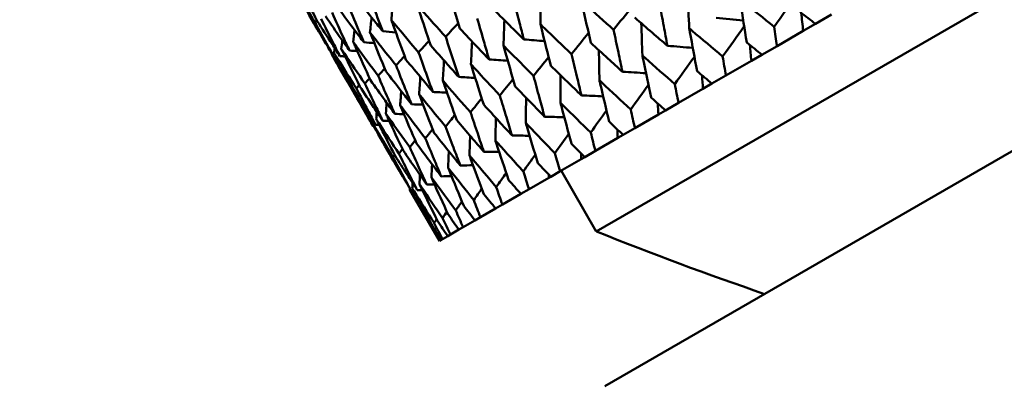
# Model space of a CAD drawing. Header units: millimetres. Extents: x 626 to 2725, y 57 to 2097.
# Tile 43 of 133: x 875.55 to 889.56, y 253.53 to 258.75. Entities that reach past the tile are written whole.
import ezdxf

# ---------------------------------------------------------------- set-up
doc = ezdxf.new("R2010")
doc.units = ezdxf.units.MM
doc.header["$LTSCALE"] = 10
doc.layers.add('Widoczne (ISO)', color=7, linetype='Continuous', lineweight=50)

msp = doc.modelspace()

# ---------------------------------------------------------------- linework, layer by layer
at = {"layer": 'Widoczne (ISO)'}
for p, q in [((914.931, 273.738), (883.754, 255.738)), ((916.781, 272.534), (883.873, 253.535)), ((886.873, 258.693), (887.1, 258.825)), ((886.873, 258.693), (886.697, 258.592)), ((886.697, 258.592), (886.324, 258.377)), ((880.581, 257.235), (879.991, 258.257)), ((886.11, 258.253), (885.959, 258.166)), ((886.11, 258.253), (886.324, 258.377)), ((885.959, 258.166), (885.597, 257.957)), ((885.398, 257.842), (885.271, 257.769)), ((885.398, 257.842), (885.597, 257.957)), ((885.271, 257.769), (884.923, 257.567)), ((884.739, 257.461), (884.923, 257.567)), ((884.637, 257.402), (884.303, 257.21)), ((884.739, 257.461), (884.637, 257.402)), ((884.135, 257.113), (884.303, 257.21)), ((884.058, 257.069), (883.741, 256.885)), ((884.135, 257.113), (884.058, 257.069)), ((883.59, 256.798), (883.741, 256.885)), ((883.539, 256.768), (883.238, 256.595)), ((883.59, 256.798), (883.539, 256.768)), ((883.105, 256.518), (883.238, 256.595)), ((883.754, 255.738), (883.254, 256.604)), ((883.079, 256.503), (882.797, 256.34)), ((883.105, 256.518), (883.079, 256.503)), ((881.522, 255.604), (881.102, 256.332)), ((882.682, 256.274), (882.797, 256.34)), ((882.682, 256.274), (882.419, 256.122)), ((882.322, 256.066), (882.106, 255.941)), ((882.322, 256.066), (882.419, 256.122)), ((882.028, 255.896), (881.859, 255.799)), ((882.028, 255.896), (882.106, 255.941)), ((881.8, 255.765), (881.679, 255.695)), ((881.8, 255.765), (881.859, 255.799)), ((881.522, 255.604), (881.523, 255.605)), ((881.547, 255.619), (881.523, 255.605)), ((881.547, 255.619), (881.567, 255.63)), ((881.64, 255.672), (881.567, 255.63)), ((881.64, 255.672), (881.679, 255.695))]:
    msp.add_line(p, q, dxfattribs=at)
msp.add_circle((880.327, 297.675), 50, dxfattribs=at)
msp.add_arc((902.372, 302.143), 50, 248.1392, 251.0659, dxfattribs=at)
for points, knots in [([(879.444, 259.224), (879.456, 259.201), (879.469, 259.179), (879.565, 259.005), (879.65, 258.855), (879.735, 258.704)], [0.07138254, 0.07138254, 0.07138254, 0.07138254, 0.08018544, 0.08018544, 0.13983561, 0.13983561, 0.13983561, 0.13983561]), ([(879.753, 258.715), (879.663, 258.862), (879.573, 259.01), (879.47, 259.18), (879.457, 259.202), (879.444, 259.224)], [0.02053386, 0.02053386, 0.02053386, 0.02053386, 0.08016461, 0.08016461, 0.08898694, 0.08898694, 0.08898694, 0.08898694]), ([(879.512, 259.263), (879.524, 259.24), (879.535, 259.218), (879.626, 259.041), (879.705, 258.886), (879.785, 258.733)], [0.07138254, 0.07138254, 0.07138254, 0.07138254, 0.08018544, 0.08018544, 0.13983561, 0.13983561, 0.13983561, 0.13983561]), ([(880.717, 258.587), (880.693, 258.651), (880.668, 258.715), (880.597, 258.902), (880.551, 259.025), (880.505, 259.148)], [0.03825175, 0.03825175, 0.03825175, 0.03825175, 0.06160817, 0.06160817, 0.10638617, 0.10638617, 0.10638617, 0.10638617]), ([(881.639, 259.208), (881.647, 259.184), (881.654, 259.159), (881.712, 258.964), (881.763, 258.795), (881.814, 258.626)], [0.07597559, 0.07597559, 0.07597559, 0.07597559, 0.08464777, 0.08464777, 0.14401425, 0.14401425, 0.14401425, 0.14401425]), ([(880.447, 258.431), (880.42, 258.494), (880.393, 258.557), (880.317, 258.74), (880.266, 258.861), (880.216, 258.982)], [0.03825175, 0.03825175, 0.03825175, 0.03825175, 0.06160817, 0.06160817, 0.10638617, 0.10638617, 0.10638617, 0.10638617]), ([(880.342, 259.054), (880.424, 258.952), (880.506, 258.849), (880.631, 258.694), (880.674, 258.64), (880.717, 258.587)], [0.01681985, 0.01681985, 0.01681985, 0.01681985, 0.06159108, 0.06159108, 0.08495433, 0.08495433, 0.08495433, 0.08495433]), ([(881.207, 258.959), (881.215, 258.935), (881.223, 258.91), (881.287, 258.719), (881.342, 258.552), (881.399, 258.386)], [0.07597559, 0.07597559, 0.07597559, 0.07597559, 0.08464777, 0.08464777, 0.14401425, 0.14401425, 0.14401425, 0.14401425]), ([(881.612, 258.509), (881.494, 258.639), (881.376, 258.77), (881.242, 258.921), (881.224, 258.94), (881.207, 258.959)], [0.02530969, 0.02530969, 0.02530969, 0.02530969, 0.08465152, 0.08465152, 0.09334823, 0.09334823, 0.09334823, 0.09334823]), ([(882.723, 258.472), (882.703, 258.551), (882.682, 258.629), (882.631, 258.826), (882.601, 258.944), (882.571, 259.063)], [0.03448054, 0.03448054, 0.03448054, 0.03448054, 0.06157222, 0.06157222, 0.10209717, 0.10209717, 0.10209717, 0.10209717]), ([(883.542, 259.023), (883.547, 258.999), (883.553, 258.974), (883.597, 258.773), (883.636, 258.598), (883.676, 258.423)], [0.0806421, 0.0806421, 0.0806421, 0.0806421, 0.08897282, 0.08897282, 0.14811965, 0.14811965, 0.14811965, 0.14811965]), ([(883.999, 258.609), (883.865, 258.73), (883.731, 258.851), (883.579, 258.989), (883.56, 259.006), (883.542, 259.023)], [0.02983351, 0.02983351, 0.02983351, 0.02983351, 0.0889495, 0.0889495, 0.09731113, 0.09731113, 0.09731113, 0.09731113]), ([(884.766, 258.381), (884.748, 258.473), (884.731, 258.566), (884.693, 258.768), (884.673, 258.877), (884.653, 258.987)], [0.03078053, 0.03078053, 0.03078053, 0.03078053, 0.06149921, 0.06149921, 0.09773041, 0.09773041, 0.09773041, 0.09773041]), ([(886.284, 258.653), (886.134, 258.771), (885.986, 258.89), (885.824, 259.02), (885.81, 259.031), (885.796, 259.042)], [0.0297954, 0.0297954, 0.0297954, 0.0297954, 0.09092493, 0.09092493, 0.09655955, 0.09655955, 0.09655955, 0.09655955]), ([(885.796, 259.042), (885.799, 259.025), (885.802, 259.008), (885.834, 258.803), (885.864, 258.615), (885.894, 258.428)], [0.0853813, 0.0853813, 0.0853813, 0.0853813, 0.09097809, 0.09097809, 0.15214536, 0.15214536, 0.15214536, 0.15214536]), ([(880.243, 258.313), (880.214, 258.375), (880.185, 258.436), (880.103, 258.616), (880.048, 258.735), (879.995, 258.854)], [0.03825175, 0.03825175, 0.03825175, 0.03825175, 0.06160817, 0.06160817, 0.10638617, 0.10638617, 0.10638617, 0.10638617]), ([(880.089, 258.908), (880.167, 258.803), (880.245, 258.699), (880.364, 258.54), (880.405, 258.485), (880.447, 258.431)], [0.01681985, 0.01681985, 0.01681985, 0.01681985, 0.06159108, 0.06159108, 0.08495433, 0.08495433, 0.08495433, 0.08495433]), ([(882.292, 258.901), (882.378, 258.815), (882.464, 258.729), (882.607, 258.586), (882.665, 258.529), (882.723, 258.472)], [0.02104899, 0.02104899, 0.02104899, 0.02104899, 0.0615671, 0.0615671, 0.08866561, 0.08866561, 0.08866561, 0.08866561]), ([(886.65, 258.864), (886.651, 258.864), (886.651, 258.864), (886.725, 258.807), (886.799, 258.75), (886.873, 258.693)], [0.02951568, 0.02951568, 0.02951568, 0.02951568, 0.02969929, 0.02969929, 0.05939589, 0.05939589, 0.05939589, 0.05939589]), ([(879.735, 258.704), (879.801, 258.592), (879.867, 258.481), (879.968, 258.311), (880.003, 258.253), (880.038, 258.195)], [0.01681985, 0.01681985, 0.01681985, 0.01681985, 0.06159108, 0.06159108, 0.08495433, 0.08495433, 0.08495433, 0.08495433]), ([(880.038, 258.195), (880.005, 258.254), (879.972, 258.313), (879.877, 258.486), (879.815, 258.6), (879.753, 258.715)], [0.03825175, 0.03825175, 0.03825175, 0.03825175, 0.06160817, 0.06160817, 0.10638617, 0.10638617, 0.10638617, 0.10638617]), ([(879.785, 258.733), (879.855, 258.623), (879.925, 258.514), (880.032, 258.348), (880.069, 258.291), (880.106, 258.234)], [0.01681985, 0.01681985, 0.01681985, 0.01681985, 0.06159108, 0.06159108, 0.08495433, 0.08495433, 0.08495433, 0.08495433]), ([(880.106, 258.234), (880.076, 258.295), (880.045, 258.355), (879.956, 258.532), (879.898, 258.648), (879.84, 258.765)], [0.03825175, 0.03825175, 0.03825175, 0.03825175, 0.06160817, 0.06160817, 0.10638617, 0.10638617, 0.10638617, 0.10638617]), ([(879.903, 258.801), (879.977, 258.694), (880.051, 258.587), (880.165, 258.424), (880.204, 258.369), (880.243, 258.313)], [0.01681985, 0.01681985, 0.01681985, 0.01681985, 0.06159108, 0.06159108, 0.08495433, 0.08495433, 0.08495433, 0.08495433]), ([(880.839, 258.746), (880.847, 258.722), (880.856, 258.698), (880.925, 258.51), (880.986, 258.346), (881.047, 258.183)], [0.07597559, 0.07597559, 0.07597559, 0.07597559, 0.08464777, 0.08464777, 0.14401425, 0.14401425, 0.14401425, 0.14401425]), ([(881.227, 258.286), (881.113, 258.42), (881, 258.553), (880.871, 258.707), (880.855, 258.727), (880.839, 258.746)], [0.02530969, 0.02530969, 0.02530969, 0.02530969, 0.08465152, 0.08465152, 0.09334823, 0.09334823, 0.09334823, 0.09334823]), ([(882.229, 258.187), (882.206, 258.264), (882.184, 258.342), (882.128, 258.535), (882.094, 258.652), (882.061, 258.768)], [0.03448054, 0.03448054, 0.03448054, 0.03448054, 0.06157222, 0.06157222, 0.10209717, 0.10209717, 0.10209717, 0.10209717]), ([(882.959, 258.687), (882.965, 258.662), (882.971, 258.638), (883.02, 258.44), (883.064, 258.267), (883.108, 258.095)], [0.0806421, 0.0806421, 0.0806421, 0.0806421, 0.08897282, 0.08897282, 0.14811965, 0.14811965, 0.14811965, 0.14811965]), ([(883.401, 258.264), (883.271, 258.387), (883.142, 258.51), (882.995, 258.652), (882.977, 258.669), (882.959, 258.687)], [0.02983351, 0.02983351, 0.02983351, 0.02983351, 0.0889495, 0.0889495, 0.09731113, 0.09731113, 0.09731113, 0.09731113]), ([(884.301, 258.783), (884.384, 258.71), (884.468, 258.638), (884.623, 258.503), (884.694, 258.442), (884.766, 258.381)], [0.02528165, 0.02528165, 0.02528165, 0.02528165, 0.06150593, 0.06150593, 0.09223152, 0.09223152, 0.09223152, 0.09223152]), ([(880.535, 258.571), (880.545, 258.547), (880.554, 258.524), (880.629, 258.339), (880.695, 258.178), (880.761, 258.018)], [0.07597559, 0.07597559, 0.07597559, 0.07597559, 0.08464777, 0.08464777, 0.14401425, 0.14401425, 0.14401425, 0.14401425]), ([(880.906, 258.101), (880.797, 258.237), (880.689, 258.374), (880.566, 258.531), (880.551, 258.551), (880.535, 258.571)], [0.02530969, 0.02530969, 0.02530969, 0.02530969, 0.08465152, 0.08465152, 0.09334823, 0.09334823, 0.09334823, 0.09334823]), ([(881.814, 258.626), (881.897, 258.538), (881.979, 258.45), (882.118, 258.304), (882.173, 258.245), (882.229, 258.187)], [0.02104899, 0.02104899, 0.02104899, 0.02104899, 0.0615671, 0.0615671, 0.08866561, 0.08866561, 0.08866561, 0.08866561]), ([(884.126, 258.011), (884.106, 258.103), (884.087, 258.194), (884.044, 258.393), (884.022, 258.501), (883.999, 258.609)], [0.03078053, 0.03078053, 0.03078053, 0.03078053, 0.06149921, 0.06149921, 0.09773041, 0.09773041, 0.09773041, 0.09773041]), ([(885.551, 258.23), (885.406, 258.351), (885.261, 258.472), (885.103, 258.605), (885.09, 258.616), (885.077, 258.627)], [0.0297954, 0.0297954, 0.0297954, 0.0297954, 0.09092493, 0.09092493, 0.09655955, 0.09655955, 0.09655955, 0.09655955]), ([(885.077, 258.627), (885.08, 258.61), (885.083, 258.593), (885.119, 258.39), (885.153, 258.205), (885.188, 258.02)], [0.0853813, 0.0853813, 0.0853813, 0.0853813, 0.09097809, 0.09097809, 0.15214536, 0.15214536, 0.15214536, 0.15214536]), ([(886.324, 258.377), (886.311, 258.468), (886.297, 258.559), (886.284, 258.652), (886.284, 258.652), (886.284, 258.653)], [0, 0, 0, 0, 0.02969567, 0.02969567, 0.02988021, 0.02988021, 0.02988021, 0.02988021]), ([(880.298, 258.434), (880.308, 258.411), (880.318, 258.388), (880.399, 258.206), (880.47, 258.048), (880.542, 257.891)], [0.07597559, 0.07597559, 0.07597559, 0.07597559, 0.08464777, 0.08464777, 0.14401425, 0.14401425, 0.14401425, 0.14401425]), ([(880.651, 257.954), (880.547, 258.093), (880.445, 258.232), (880.328, 258.393), (880.313, 258.413), (880.298, 258.434)], [0.02530969, 0.02530969, 0.02530969, 0.02530969, 0.08465152, 0.08465152, 0.09334823, 0.09334823, 0.09334823, 0.09334823]), ([(881.399, 258.386), (881.478, 258.296), (881.557, 258.206), (881.69, 258.057), (881.744, 257.997), (881.797, 257.937)], [0.02104899, 0.02104899, 0.02104899, 0.02104899, 0.0615671, 0.0615671, 0.08866561, 0.08866561, 0.08866561, 0.08866561]), ([(881.797, 257.937), (881.772, 258.013), (881.747, 258.09), (881.686, 258.28), (881.649, 258.394), (881.612, 258.509)], [0.03448054, 0.03448054, 0.03448054, 0.03448054, 0.06157222, 0.06157222, 0.10209717, 0.10209717, 0.10209717, 0.10209717]), ([(882.434, 258.384), (882.441, 258.36), (882.448, 258.336), (882.502, 258.141), (882.551, 257.971), (882.6, 257.801)], [0.0806421, 0.0806421, 0.0806421, 0.0806421, 0.08897282, 0.08897282, 0.14811965, 0.14811965, 0.14811965, 0.14811965]), ([(882.861, 257.952), (882.736, 258.078), (882.611, 258.204), (882.469, 258.348), (882.452, 258.366), (882.434, 258.384)], [0.02983351, 0.02983351, 0.02983351, 0.02983351, 0.0889495, 0.0889495, 0.09731113, 0.09731113, 0.09731113, 0.09731113]), ([(883.676, 258.423), (883.756, 258.348), (883.838, 258.274), (883.988, 258.137), (884.057, 258.074), (884.126, 258.011)], [0.02528165, 0.02528165, 0.02528165, 0.02528165, 0.06150593, 0.06150593, 0.09223152, 0.09223152, 0.09223152, 0.09223152]), ([(885.894, 258.428), (885.894, 258.427), (885.895, 258.427), (885.967, 258.369), (886.038, 258.311), (886.11, 258.253)], [0.02951568, 0.02951568, 0.02951568, 0.02951568, 0.02969929, 0.02969929, 0.05939589, 0.05939589, 0.05939589, 0.05939589]), ([(880.289, 257.745), (880.202, 257.894), (880.115, 258.042), (880.016, 258.213), (880.003, 258.235), (879.991, 258.257)], [0.02530969, 0.02530969, 0.02530969, 0.02530969, 0.08465152, 0.08465152, 0.09334823, 0.09334823, 0.09334823, 0.09334823]), ([(880.025, 258.276), (880.037, 258.254), (880.049, 258.232), (880.142, 258.058), (880.223, 257.906), (880.305, 257.754)], [0.07597559, 0.07597559, 0.07597559, 0.07597559, 0.08464777, 0.08464777, 0.14401425, 0.14401425, 0.14401425, 0.14401425]), ([(880.342, 257.775), (880.249, 257.921), (880.157, 258.066), (880.052, 258.234), (880.038, 258.255), (880.025, 258.276)], [0.02530969, 0.02530969, 0.02530969, 0.02530969, 0.08465152, 0.08465152, 0.09334823, 0.09334823, 0.09334823, 0.09334823]), ([(880.127, 258.336), (880.138, 258.313), (880.15, 258.29), (880.236, 258.112), (880.313, 257.958), (880.39, 257.803)], [0.07597559, 0.07597559, 0.07597559, 0.07597559, 0.08464777, 0.08464777, 0.14401425, 0.14401425, 0.14401425, 0.14401425]), ([(880.462, 257.845), (880.364, 257.987), (880.267, 258.13), (880.156, 258.294), (880.142, 258.315), (880.127, 258.336)], [0.02530969, 0.02530969, 0.02530969, 0.02530969, 0.08465152, 0.08465152, 0.09334823, 0.09334823, 0.09334823, 0.09334823]), ([(881.428, 257.724), (881.401, 257.799), (881.374, 257.874), (881.307, 258.061), (881.267, 258.174), (881.227, 258.286)], [0.03448054, 0.03448054, 0.03448054, 0.03448054, 0.06157222, 0.06157222, 0.10209717, 0.10209717, 0.10209717, 0.10209717]), ([(883.543, 257.675), (883.521, 257.765), (883.499, 257.855), (883.452, 258.051), (883.426, 258.157), (883.401, 258.264)], [0.03078053, 0.03078053, 0.03078053, 0.03078053, 0.06149921, 0.06149921, 0.09773041, 0.09773041, 0.09773041, 0.09773041]), ([(881.047, 258.183), (881.123, 258.091), (881.199, 257.999), (881.326, 257.847), (881.377, 257.786), (881.428, 257.724)], [0.02104899, 0.02104899, 0.02104899, 0.02104899, 0.0615671, 0.0615671, 0.08866561, 0.08866561, 0.08866561, 0.08866561]), ([(881.971, 258.117), (881.979, 258.093), (881.986, 258.069), (882.046, 257.878), (882.099, 257.71), (882.153, 257.543)], [0.0806421, 0.0806421, 0.0806421, 0.0806421, 0.08897282, 0.08897282, 0.14811965, 0.14811965, 0.14811965, 0.14811965]), ([(882.381, 257.675), (882.261, 257.804), (882.141, 257.933), (882.005, 258.08), (881.988, 258.098), (881.971, 258.117)], [0.02983351, 0.02983351, 0.02983351, 0.02983351, 0.0889495, 0.0889495, 0.09731113, 0.09731113, 0.09731113, 0.09731113]), ([(884.87, 257.836), (884.729, 257.96), (884.589, 258.084), (884.436, 258.219), (884.423, 258.23), (884.41, 258.242)], [0.0297954, 0.0297954, 0.0297954, 0.0297954, 0.09092493, 0.09092493, 0.09655955, 0.09655955, 0.09655955, 0.09655955]), ([(884.41, 258.242), (884.413, 258.225), (884.417, 258.208), (884.458, 258.008), (884.496, 257.826), (884.535, 257.643)], [0.0853813, 0.0853813, 0.0853813, 0.0853813, 0.09097809, 0.09097809, 0.15214536, 0.15214536, 0.15214536, 0.15214536]), ([(885.597, 257.957), (885.582, 258.047), (885.566, 258.138), (885.551, 258.228), (885.551, 258.229), (885.551, 258.23)], [0, 0, 0, 0, 0.02969567, 0.02969567, 0.02988021, 0.02988021, 0.02988021, 0.02988021]), ([(880.761, 258.018), (880.834, 257.924), (880.906, 257.83), (881.027, 257.674), (881.076, 257.612), (881.125, 257.549)], [0.02104899, 0.02104899, 0.02104899, 0.02104899, 0.0615671, 0.0615671, 0.08866561, 0.08866561, 0.08866561, 0.08866561]), ([(881.125, 257.549), (881.095, 257.623), (881.066, 257.696), (880.993, 257.88), (880.949, 257.99), (880.906, 258.101)], [0.03448054, 0.03448054, 0.03448054, 0.03448054, 0.06157222, 0.06157222, 0.10209717, 0.10209717, 0.10209717, 0.10209717]), ([(883.108, 258.095), (883.186, 258.019), (883.264, 257.943), (883.409, 257.803), (883.476, 257.739), (883.543, 257.675)], [0.02528165, 0.02528165, 0.02528165, 0.02528165, 0.06150593, 0.06150593, 0.09223152, 0.09223152, 0.09223152, 0.09223152]), ([(885.188, 258.02), (885.188, 258.02), (885.189, 258.019), (885.259, 257.96), (885.328, 257.901), (885.398, 257.842)], [0.02951568, 0.02951568, 0.02951568, 0.02951568, 0.02969929, 0.02969929, 0.05939589, 0.05939589, 0.05939589, 0.05939589]), ([(880.717, 257.314), (880.683, 257.385), (880.649, 257.455), (880.564, 257.632), (880.513, 257.739), (880.462, 257.845)], [0.03448054, 0.03448054, 0.03448054, 0.03448054, 0.06157222, 0.06157222, 0.10209717, 0.10209717, 0.10209717, 0.10209717]), ([(880.542, 257.891), (880.61, 257.795), (880.679, 257.699), (880.795, 257.54), (880.841, 257.476), (880.888, 257.412)], [0.02104899, 0.02104899, 0.02104899, 0.02104899, 0.0615671, 0.0615671, 0.08866561, 0.08866561, 0.08866561, 0.08866561]), ([(880.888, 257.412), (880.856, 257.484), (880.824, 257.557), (880.745, 257.737), (880.697, 257.845), (880.651, 257.954)], [0.03448054, 0.03448054, 0.03448054, 0.03448054, 0.06157222, 0.06157222, 0.10209717, 0.10209717, 0.10209717, 0.10209717]), ([(881.571, 257.885), (881.579, 257.862), (881.587, 257.839), (881.652, 257.651), (881.71, 257.486), (881.769, 257.322)], [0.0806421, 0.0806421, 0.0806421, 0.0806421, 0.08897282, 0.08897282, 0.14811965, 0.14811965, 0.14811965, 0.14811965]), ([(881.964, 257.434), (881.848, 257.566), (881.733, 257.697), (881.603, 257.848), (881.587, 257.867), (881.571, 257.885)], [0.02983351, 0.02983351, 0.02983351, 0.02983351, 0.0889495, 0.0889495, 0.09731113, 0.09731113, 0.09731113, 0.09731113]), ([(883.019, 257.372), (882.994, 257.461), (882.97, 257.549), (882.917, 257.742), (882.889, 257.847), (882.861, 257.952)], [0.03078053, 0.03078053, 0.03078053, 0.03078053, 0.06149921, 0.06149921, 0.09773041, 0.09773041, 0.09773041, 0.09773041]), ([(884.244, 257.475), (884.107, 257.601), (883.971, 257.727), (883.823, 257.865), (883.811, 257.877), (883.798, 257.889)], [0.0297954, 0.0297954, 0.0297954, 0.0297954, 0.09092493, 0.09092493, 0.09655955, 0.09655955, 0.09655955, 0.09655955]), ([(883.798, 257.889), (883.802, 257.872), (883.806, 257.856), (883.852, 257.659), (883.895, 257.478), (883.938, 257.299)], [0.0853813, 0.0853813, 0.0853813, 0.0853813, 0.09097809, 0.09097809, 0.15214536, 0.15214536, 0.15214536, 0.15214536]), ([(884.923, 257.567), (884.905, 257.657), (884.887, 257.746), (884.87, 257.835), (884.87, 257.836), (884.87, 257.836)], [0, 0, 0, 0, 0.02969567, 0.02969567, 0.02988021, 0.02988021, 0.02988021, 0.02988021]), ([(880.581, 257.235), (880.542, 257.303), (880.502, 257.371), (880.405, 257.541), (880.347, 257.643), (880.289, 257.745)], [0.03448054, 0.03448054, 0.03448054, 0.03448054, 0.06157222, 0.06157222, 0.10209717, 0.10209717, 0.10209717, 0.10209717]), ([(880.305, 257.754), (880.367, 257.654), (880.428, 257.554), (880.532, 257.388), (880.573, 257.321), (880.615, 257.255)], [0.02104899, 0.02104899, 0.02104899, 0.02104899, 0.0615671, 0.0615671, 0.08866561, 0.08866561, 0.08866561, 0.08866561]), ([(880.615, 257.255), (880.578, 257.324), (880.541, 257.394), (880.45, 257.567), (880.396, 257.671), (880.342, 257.775)], [0.03448054, 0.03448054, 0.03448054, 0.03448054, 0.06157222, 0.06157222, 0.10209717, 0.10209717, 0.10209717, 0.10209717]), ([(880.39, 257.803), (880.455, 257.705), (880.52, 257.607), (880.629, 257.444), (880.673, 257.379), (880.717, 257.314)], [0.02104899, 0.02104899, 0.02104899, 0.02104899, 0.0615671, 0.0615671, 0.08866561, 0.08866561, 0.08866561, 0.08866561]), ([(881.234, 257.691), (881.243, 257.668), (881.252, 257.646), (881.323, 257.461), (881.386, 257.299), (881.45, 257.138)], [0.0806421, 0.0806421, 0.0806421, 0.0806421, 0.08897282, 0.08897282, 0.14811965, 0.14811965, 0.14811965, 0.14811965]), ([(881.611, 257.23), (881.5, 257.364), (881.39, 257.499), (881.265, 257.653), (881.25, 257.672), (881.234, 257.691)], [0.02983351, 0.02983351, 0.02983351, 0.02983351, 0.0889495, 0.0889495, 0.09731113, 0.09731113, 0.09731113, 0.09731113]), ([(882.6, 257.801), (882.675, 257.724), (882.75, 257.646), (882.89, 257.503), (882.954, 257.437), (883.019, 257.372)], [0.02528165, 0.02528165, 0.02528165, 0.02528165, 0.06150593, 0.06150593, 0.09223152, 0.09223152, 0.09223152, 0.09223152]), ([(882.153, 257.543), (882.225, 257.464), (882.297, 257.385), (882.432, 257.238), (882.494, 257.171), (882.555, 257.105)], [0.02528165, 0.02528165, 0.02528165, 0.02528165, 0.06150593, 0.06150593, 0.09223152, 0.09223152, 0.09223152, 0.09223152]), ([(882.555, 257.105), (882.529, 257.192), (882.502, 257.279), (882.444, 257.469), (882.412, 257.572), (882.381, 257.675)], [0.03078053, 0.03078053, 0.03078053, 0.03078053, 0.06149921, 0.06149921, 0.09773041, 0.09773041, 0.09773041, 0.09773041]), ([(883.674, 257.146), (883.542, 257.275), (883.411, 257.404), (883.269, 257.545), (883.257, 257.557), (883.245, 257.569)], [0.0297954, 0.0297954, 0.0297954, 0.0297954, 0.09092493, 0.09092493, 0.09655955, 0.09655955, 0.09655955, 0.09655955]), ([(883.245, 257.569), (883.249, 257.553), (883.253, 257.536), (883.304, 257.342), (883.352, 257.165), (883.4, 256.988)], [0.0853813, 0.0853813, 0.0853813, 0.0853813, 0.09097809, 0.09097809, 0.15214536, 0.15214536, 0.15214536, 0.15214536]), ([(884.535, 257.643), (884.535, 257.643), (884.536, 257.642), (884.604, 257.582), (884.671, 257.522), (884.739, 257.461)], [0.02951568, 0.02951568, 0.02951568, 0.02951568, 0.02969929, 0.02969929, 0.05939589, 0.05939589, 0.05939589, 0.05939589]), ([(880.76, 257.417), (880.77, 257.395), (880.78, 257.373), (880.863, 257.195), (880.937, 257.039), (881.011, 256.884)], [0.0806421, 0.0806421, 0.0806421, 0.0806421, 0.08897282, 0.08897282, 0.14811965, 0.14811965, 0.14811965, 0.14811965]), ([(881.101, 256.936), (881.001, 257.076), (880.901, 257.217), (880.788, 257.377), (880.774, 257.397), (880.76, 257.417)], [0.02983351, 0.02983351, 0.02983351, 0.02983351, 0.0889495, 0.0889495, 0.09731113, 0.09731113, 0.09731113, 0.09731113]), ([(880.964, 257.535), (880.973, 257.513), (880.983, 257.49), (881.06, 257.309), (881.128, 257.15), (881.197, 256.991)], [0.0806421, 0.0806421, 0.0806421, 0.0806421, 0.08897282, 0.08897282, 0.14811965, 0.14811965, 0.14811965, 0.14811965]), ([(881.322, 257.064), (881.217, 257.201), (881.112, 257.339), (880.993, 257.496), (880.978, 257.516), (880.964, 257.535)], [0.02983351, 0.02983351, 0.02983351, 0.02983351, 0.0889495, 0.0889495, 0.09731113, 0.09731113, 0.09731113, 0.09731113]), ([(882.155, 256.873), (882.125, 256.959), (882.096, 257.045), (882.032, 257.232), (881.998, 257.333), (881.964, 257.434)], [0.03078053, 0.03078053, 0.03078053, 0.03078053, 0.06149921, 0.06149921, 0.09773041, 0.09773041, 0.09773041, 0.09773041]), ([(884.303, 257.21), (884.283, 257.297), (884.263, 257.385), (884.244, 257.474), (884.244, 257.474), (884.244, 257.475)], [0, 0, 0, 0, 0.02969567, 0.02969567, 0.02988021, 0.02988021, 0.02988021, 0.02988021]), ([(880.555, 257.299), (880.567, 257.278), (880.579, 257.257), (880.674, 257.086), (880.758, 256.936), (880.842, 256.787)], [0.0806421, 0.0806421, 0.0806421, 0.0806421, 0.08897282, 0.08897282, 0.14811965, 0.14811965, 0.14811965, 0.14811965]), ([(880.86, 256.797), (880.77, 256.943), (880.681, 257.09), (880.58, 257.258), (880.568, 257.278), (880.555, 257.299)], [0.02983351, 0.02983351, 0.02983351, 0.02983351, 0.0889495, 0.0889495, 0.09731113, 0.09731113, 0.09731113, 0.09731113]), ([(880.623, 257.339), (880.634, 257.317), (880.645, 257.295), (880.734, 257.121), (880.813, 256.968), (880.892, 256.816)], [0.0806421, 0.0806421, 0.0806421, 0.0806421, 0.08897282, 0.08897282, 0.14811965, 0.14811965, 0.14811965, 0.14811965]), ([(880.947, 256.847), (880.852, 256.99), (880.757, 257.134), (880.65, 257.298), (880.637, 257.318), (880.623, 257.339)], [0.02983351, 0.02983351, 0.02983351, 0.02983351, 0.0889495, 0.0889495, 0.09731113, 0.09731113, 0.09731113, 0.09731113]), ([(881.769, 257.322), (881.838, 257.241), (881.908, 257.16), (882.036, 257.01), (882.096, 256.942), (882.155, 256.873)], [0.02528165, 0.02528165, 0.02528165, 0.02528165, 0.06150593, 0.06150593, 0.09223152, 0.09223152, 0.09223152, 0.09223152]), ([(883.164, 256.852), (883.037, 256.983), (882.911, 257.115), (882.774, 257.259), (882.762, 257.272), (882.751, 257.284)], [0.0297954, 0.0297954, 0.0297954, 0.0297954, 0.09092493, 0.09092493, 0.09655955, 0.09655955, 0.09655955, 0.09655955]), ([(882.751, 257.284), (882.755, 257.268), (882.76, 257.252), (882.817, 257.061), (882.869, 256.886), (882.922, 256.712)], [0.0853813, 0.0853813, 0.0853813, 0.0853813, 0.09097809, 0.09097809, 0.15214536, 0.15214536, 0.15214536, 0.15214536]), ([(883.938, 257.299), (883.939, 257.298), (883.939, 257.298), (884.005, 257.236), (884.07, 257.174), (884.135, 257.113)], [0.02951568, 0.02951568, 0.02951568, 0.02951568, 0.02969929, 0.02969929, 0.05939589, 0.05939589, 0.05939589, 0.05939589]), ([(881.45, 257.138), (881.516, 257.055), (881.582, 256.972), (881.705, 256.819), (881.762, 256.749), (881.819, 256.679)], [0.02528165, 0.02528165, 0.02528165, 0.02528165, 0.06150593, 0.06150593, 0.09223152, 0.09223152, 0.09223152, 0.09223152]), ([(881.819, 256.679), (881.787, 256.763), (881.754, 256.847), (881.685, 257.031), (881.648, 257.131), (881.611, 257.23)], [0.03078053, 0.03078053, 0.03078053, 0.03078053, 0.06149921, 0.06149921, 0.09773041, 0.09773041, 0.09773041, 0.09773041]), ([(883.741, 256.885), (883.718, 256.971), (883.697, 257.058), (883.675, 257.145), (883.674, 257.146), (883.674, 257.146)], [0, 0, 0, 0, 0.02969567, 0.02969567, 0.02988021, 0.02988021, 0.02988021, 0.02988021]), ([(881.197, 256.991), (881.26, 256.907), (881.323, 256.822), (881.44, 256.666), (881.494, 256.594), (881.548, 256.523)], [0.02528165, 0.02528165, 0.02528165, 0.02528165, 0.06150593, 0.06150593, 0.09223152, 0.09223152, 0.09223152, 0.09223152]), ([(881.548, 256.523), (881.513, 256.605), (881.479, 256.688), (881.403, 256.868), (881.363, 256.966), (881.322, 257.064)], [0.03078053, 0.03078053, 0.03078053, 0.03078053, 0.06149921, 0.06149921, 0.09773041, 0.09773041, 0.09773041, 0.09773041]), ([(882.716, 256.593), (882.594, 256.727), (882.473, 256.862), (882.341, 257.009), (882.33, 257.022), (882.318, 257.034)], [0.0297954, 0.0297954, 0.0297954, 0.0297954, 0.09092493, 0.09092493, 0.09655955, 0.09655955, 0.09655955, 0.09655955]), ([(882.318, 257.034), (882.324, 257.019), (882.329, 257.003), (882.391, 256.815), (882.448, 256.643), (882.506, 256.472)], [0.0853813, 0.0853813, 0.0853813, 0.0853813, 0.09097809, 0.09097809, 0.15214536, 0.15214536, 0.15214536, 0.15214536]), ([(883.4, 256.988), (883.4, 256.987), (883.401, 256.987), (883.464, 256.924), (883.527, 256.861), (883.59, 256.798)], [0.02951568, 0.02951568, 0.02951568, 0.02951568, 0.02969929, 0.02969929, 0.05939589, 0.05939589, 0.05939589, 0.05939589]), ([(881.208, 256.326), (881.168, 256.406), (881.127, 256.485), (881.04, 256.659), (880.993, 256.753), (880.947, 256.847)], [0.03078053, 0.03078053, 0.03078053, 0.03078053, 0.06149921, 0.06149921, 0.09773041, 0.09773041, 0.09773041, 0.09773041]), ([(881.011, 256.884), (881.071, 256.797), (881.13, 256.711), (881.242, 256.551), (881.293, 256.478), (881.344, 256.405)], [0.02528165, 0.02528165, 0.02528165, 0.02528165, 0.06150593, 0.06150593, 0.09223152, 0.09223152, 0.09223152, 0.09223152]), ([(881.344, 256.405), (881.307, 256.486), (881.269, 256.567), (881.188, 256.744), (881.144, 256.84), (881.101, 256.936)], [0.03078053, 0.03078053, 0.03078053, 0.03078053, 0.06149921, 0.06149921, 0.09773041, 0.09773041, 0.09773041, 0.09773041]), ([(883.238, 256.595), (883.213, 256.68), (883.189, 256.765), (883.165, 256.851), (883.165, 256.851), (883.164, 256.852)], [0, 0, 0, 0, 0.02969567, 0.02969567, 0.02988021, 0.02988021, 0.02988021, 0.02988021]), ([(880.842, 256.787), (880.895, 256.696), (880.949, 256.606), (881.048, 256.44), (881.094, 256.363), (881.139, 256.287)], [0.02528165, 0.02528165, 0.02528165, 0.02528165, 0.06150593, 0.06150593, 0.09223152, 0.09223152, 0.09223152, 0.09223152]), ([(881.139, 256.287), (881.096, 256.365), (881.054, 256.443), (880.96, 256.613), (880.91, 256.705), (880.86, 256.797)], [0.03078053, 0.03078053, 0.03078053, 0.03078053, 0.06149921, 0.06149921, 0.09773041, 0.09773041, 0.09773041, 0.09773041]), ([(880.892, 256.816), (880.949, 256.727), (881.006, 256.639), (881.111, 256.476), (881.159, 256.401), (881.208, 256.326)], [0.02528165, 0.02528165, 0.02528165, 0.02528165, 0.06150593, 0.06150593, 0.09223152, 0.09223152, 0.09223152, 0.09223152]), ([(882.331, 256.37), (882.214, 256.508), (882.097, 256.645), (881.971, 256.796), (881.96, 256.809), (881.95, 256.821)], [0.0297954, 0.0297954, 0.0297954, 0.0297954, 0.09092493, 0.09092493, 0.09655955, 0.09655955, 0.09655955, 0.09655955]), ([(881.95, 256.821), (881.955, 256.806), (881.961, 256.791), (882.029, 256.606), (882.091, 256.437), (882.155, 256.269)], [0.0853813, 0.0853813, 0.0853813, 0.0853813, 0.09097809, 0.09097809, 0.15214536, 0.15214536, 0.15214536, 0.15214536]), ([(882.922, 256.712), (882.922, 256.711), (882.923, 256.711), (882.983, 256.646), (883.044, 256.582), (883.105, 256.518)], [0.02951568, 0.02951568, 0.02951568, 0.02951568, 0.02969929, 0.02969929, 0.05939589, 0.05939589, 0.05939589, 0.05939589]), ([(882.01, 256.185), (881.898, 256.326), (881.787, 256.466), (881.667, 256.62), (881.656, 256.633), (881.646, 256.646)], [0.0297954, 0.0297954, 0.0297954, 0.0297954, 0.09092493, 0.09092493, 0.09655955, 0.09655955, 0.09655955, 0.09655955]), ([(881.646, 256.646), (881.652, 256.631), (881.659, 256.616), (881.732, 256.435), (881.8, 256.269), (881.868, 256.103)], [0.0853813, 0.0853813, 0.0853813, 0.0853813, 0.09097809, 0.09097809, 0.15214536, 0.15214536, 0.15214536, 0.15214536]), ([(882.797, 256.34), (882.77, 256.424), (882.743, 256.508), (882.716, 256.592), (882.716, 256.592), (882.716, 256.593)], [0, 0, 0, 0, 0.02969567, 0.02969567, 0.02988021, 0.02988021, 0.02988021, 0.02988021]), ([(881.755, 256.038), (881.649, 256.181), (881.543, 256.325), (881.428, 256.483), (881.419, 256.496), (881.409, 256.509)], [0.0297954, 0.0297954, 0.0297954, 0.0297954, 0.09092493, 0.09092493, 0.09655955, 0.09655955, 0.09655955, 0.09655955]), ([(881.409, 256.509), (881.416, 256.494), (881.422, 256.479), (881.501, 256.301), (881.575, 256.139), (881.648, 255.977)], [0.0853813, 0.0853813, 0.0853813, 0.0853813, 0.09097809, 0.09097809, 0.15214536, 0.15214536, 0.15214536, 0.15214536]), ([(882.506, 256.472), (882.507, 256.471), (882.507, 256.471), (882.565, 256.405), (882.623, 256.339), (882.682, 256.274)], [0.02951568, 0.02951568, 0.02951568, 0.02951568, 0.02969929, 0.02969929, 0.05939589, 0.05939589, 0.05939589, 0.05939589]), ([(881.395, 255.83), (881.305, 255.983), (881.215, 256.136), (881.118, 256.304), (881.11, 256.318), (881.102, 256.332)], [0.0297954, 0.0297954, 0.0297954, 0.0297954, 0.09092493, 0.09092493, 0.09655955, 0.09655955, 0.09655955, 0.09655955]), ([(881.447, 255.86), (881.351, 256.01), (881.257, 256.16), (881.154, 256.324), (881.145, 256.338), (881.136, 256.352)], [0.0297954, 0.0297954, 0.0297954, 0.0297954, 0.09092493, 0.09092493, 0.09655955, 0.09655955, 0.09655955, 0.09655955]), ([(881.136, 256.352), (881.144, 256.337), (881.152, 256.323), (881.243, 256.152), (881.327, 255.996), (881.411, 255.84)], [0.0853813, 0.0853813, 0.0853813, 0.0853813, 0.09097809, 0.09097809, 0.15214536, 0.15214536, 0.15214536, 0.15214536]), ([(881.567, 255.93), (881.466, 256.076), (881.366, 256.223), (881.257, 256.384), (881.248, 256.397), (881.239, 256.411)], [0.0297954, 0.0297954, 0.0297954, 0.0297954, 0.09092493, 0.09092493, 0.09655955, 0.09655955, 0.09655955, 0.09655955]), ([(881.239, 256.411), (881.246, 256.396), (881.253, 256.382), (881.338, 256.207), (881.417, 256.048), (881.496, 255.888)], [0.0853813, 0.0853813, 0.0853813, 0.0853813, 0.09097809, 0.09097809, 0.15214536, 0.15214536, 0.15214536, 0.15214536]), ([(882.419, 256.122), (882.389, 256.204), (882.36, 256.286), (882.331, 256.369), (882.331, 256.37), (882.331, 256.37)], [0, 0, 0, 0, 0.02969567, 0.02969567, 0.02988021, 0.02988021, 0.02988021, 0.02988021]), ([(882.106, 255.941), (882.074, 256.022), (882.042, 256.103), (882.01, 256.184), (882.01, 256.185), (882.01, 256.185)], [0, 0, 0, 0, 0.02969567, 0.02969567, 0.02988021, 0.02988021, 0.02988021, 0.02988021]), ([(882.155, 256.269), (882.155, 256.268), (882.155, 256.268), (882.211, 256.2), (882.267, 256.133), (882.322, 256.066)], [0.02951568, 0.02951568, 0.02951568, 0.02951568, 0.02969929, 0.02969929, 0.05939589, 0.05939589, 0.05939589, 0.05939589]), ([(881.859, 255.799), (881.824, 255.878), (881.79, 255.957), (881.755, 256.037), (881.755, 256.038), (881.755, 256.038)], [0, 0, 0, 0, 0.02969567, 0.02969567, 0.02988021, 0.02988021, 0.02988021, 0.02988021]), ([(881.868, 256.103), (881.869, 256.103), (881.869, 256.103), (881.922, 256.034), (881.975, 255.965), (882.028, 255.896)], [0.02951568, 0.02951568, 0.02951568, 0.02951568, 0.02969929, 0.02969929, 0.05939589, 0.05939589, 0.05939589, 0.05939589]), ([(881.496, 255.888), (881.496, 255.888), (881.496, 255.888), (881.544, 255.815), (881.592, 255.744), (881.64, 255.672)], [0.02951568, 0.02951568, 0.02951568, 0.02951568, 0.02969929, 0.02969929, 0.05939589, 0.05939589, 0.05939589, 0.05939589]), ([(881.679, 255.695), (881.642, 255.773), (881.605, 255.85), (881.568, 255.929), (881.567, 255.929), (881.567, 255.93)], [0, 0, 0, 0, 0.02969567, 0.02969567, 0.02988021, 0.02988021, 0.02988021, 0.02988021]), ([(881.648, 255.977), (881.649, 255.976), (881.649, 255.976), (881.7, 255.905), (881.75, 255.835), (881.8, 255.765)], [0.02951568, 0.02951568, 0.02951568, 0.02951568, 0.02969929, 0.02969929, 0.05939589, 0.05939589, 0.05939589, 0.05939589]), ([(881.523, 255.605), (881.48, 255.679), (881.438, 255.754), (881.395, 255.829), (881.395, 255.83), (881.395, 255.83)], [0, 0, 0, 0, 0.02969567, 0.02969567, 0.02988021, 0.02988021, 0.02988021, 0.02988021]), ([(881.411, 255.84), (881.412, 255.839), (881.412, 255.839), (881.457, 255.765), (881.502, 255.692), (881.547, 255.619)], [0.02951568, 0.02951568, 0.02951568, 0.02951568, 0.02969929, 0.02969929, 0.05939589, 0.05939589, 0.05939589, 0.05939589]), ([(881.567, 255.63), (881.527, 255.706), (881.487, 255.783), (881.447, 255.859), (881.447, 255.86), (881.447, 255.86)], [0, 0, 0, 0, 0.02969567, 0.02969567, 0.02988021, 0.02988021, 0.02988021, 0.02988021])]:
    msp.add_open_spline(points, degree=3, knots=knots, dxfattribs=at)
for points in [[(882.959, 258.687), (882.961, 258.819), (882.963, 258.951), (882.966, 259.083)], [(885.077, 258.627), (885.068, 258.79), (885.059, 258.954), (885.05, 259.117)], [(886.615, 259.122), (886.505, 258.965), (886.394, 258.809), (886.284, 258.653)], [(880.839, 258.746), (880.847, 258.832), (880.855, 258.917), (880.863, 259.002)], [(884.269, 258.943), (884.179, 258.832), (884.089, 258.721), (883.999, 258.609)], [(886.697, 258.592), (886.688, 258.678), (886.678, 258.764), (886.669, 258.85)], [(879.78, 258.742), (879.771, 258.733), (879.762, 258.724), (879.753, 258.715)], [(880.535, 258.571), (880.542, 258.642), (880.55, 258.714), (880.557, 258.785)], [(881.79, 258.705), (881.731, 258.64), (881.672, 258.574), (881.612, 258.509)], [(882.434, 258.384), (882.438, 258.505), (882.443, 258.626), (882.447, 258.746)], [(884.41, 258.242), (884.404, 258.395), (884.399, 258.548), (884.394, 258.702)], [(885.459, 258.781), (885.587, 258.767), (885.716, 258.753), (885.844, 258.74)], [(880.298, 258.434), (880.304, 258.491), (880.31, 258.547), (880.316, 258.604)], [(880.717, 258.587), (880.779, 258.582), (880.841, 258.576), (880.903, 258.571)], [(883.644, 258.564), (883.563, 258.464), (883.482, 258.364), (883.401, 258.264)], [(885.857, 258.658), (885.755, 258.515), (885.653, 258.373), (885.551, 258.23)], [(880.127, 258.336), (880.132, 258.376), (880.137, 258.417), (880.141, 258.458)], [(880.447, 258.431), (880.497, 258.427), (880.547, 258.423), (880.597, 258.419)], [(881.376, 258.453), (881.326, 258.397), (881.277, 258.342), (881.227, 258.286)], [(881.971, 258.117), (881.976, 258.225), (881.981, 258.334), (881.987, 258.442)], [(882.723, 258.472), (882.822, 258.464), (882.92, 258.455), (883.019, 258.447)], [(885.959, 258.166), (885.952, 258.241), (885.945, 258.316), (885.939, 258.391)], [(879.991, 258.257), (879.991, 258.261), (879.992, 258.266), (879.993, 258.271)], [(880.025, 258.276), (880.028, 258.3), (880.031, 258.323), (880.033, 258.347)], [(880.243, 258.313), (880.28, 258.31), (880.318, 258.308), (880.355, 258.305)], [(883.798, 257.889), (883.796, 258.031), (883.794, 258.174), (883.791, 258.316)], [(884.766, 258.381), (884.886, 258.371), (885.006, 258.361), (885.127, 258.351)], [(880.038, 258.195), (880.048, 258.194), (880.059, 258.194), (880.07, 258.193)], [(880.106, 258.234), (880.131, 258.233), (880.155, 258.231), (880.179, 258.229)], [(881.027, 258.237), (880.987, 258.192), (880.946, 258.146), (880.906, 258.101)], [(881.571, 257.885), (881.576, 257.981), (881.582, 258.077), (881.587, 258.172)], [(882.229, 258.187), (882.318, 258.181), (882.406, 258.174), (882.495, 258.168)], [(883.076, 258.218), (883.004, 258.13), (882.933, 258.041), (882.861, 257.952)], [(885.15, 258.226), (885.056, 258.096), (884.963, 257.966), (884.87, 257.836)], [(880.744, 258.06), (880.713, 258.024), (880.682, 257.989), (880.651, 257.954)], [(883.245, 257.569), (883.244, 257.7), (883.244, 257.831), (883.244, 257.962)], [(884.126, 258.011), (884.238, 258.004), (884.35, 257.998), (884.462, 257.991)], [(880.528, 257.921), (880.506, 257.896), (880.484, 257.87), (880.462, 257.845)], [(881.234, 257.691), (881.24, 257.773), (881.245, 257.855), (881.251, 257.937)], [(881.797, 257.937), (881.875, 257.933), (881.953, 257.928), (882.032, 257.924)], [(882.569, 257.908), (882.506, 257.83), (882.444, 257.753), (882.381, 257.675)], [(884.497, 257.826), (884.412, 257.709), (884.328, 257.592), (884.244, 257.475)], [(885.271, 257.769), (885.267, 257.833), (885.262, 257.896), (885.258, 257.96)], [(880.302, 257.76), (880.298, 257.755), (880.294, 257.75), (880.289, 257.745)], [(880.381, 257.821), (880.368, 257.806), (880.355, 257.791), (880.342, 257.775)], [(880.964, 257.535), (880.969, 257.602), (880.974, 257.669), (880.979, 257.736)], [(881.428, 257.724), (881.496, 257.721), (881.563, 257.718), (881.63, 257.715)], [(880.76, 257.417), (880.764, 257.468), (880.768, 257.52), (880.772, 257.571)], [(881.125, 257.549), (881.18, 257.547), (881.236, 257.545), (881.292, 257.543)], [(882.124, 257.634), (882.071, 257.567), (882.017, 257.501), (881.964, 257.434)], [(882.751, 257.284), (882.752, 257.403), (882.754, 257.522), (882.755, 257.641)], [(883.543, 257.675), (883.646, 257.67), (883.749, 257.666), (883.852, 257.661)], [(884.637, 257.402), (884.634, 257.455), (884.631, 257.507), (884.629, 257.559)], [(880.623, 257.339), (880.626, 257.372), (880.629, 257.406), (880.632, 257.44)], [(880.888, 257.412), (880.931, 257.411), (880.974, 257.409), (881.018, 257.408)], [(883.9, 257.459), (883.825, 257.355), (883.749, 257.25), (883.674, 257.146)], [(880.555, 257.299), (880.556, 257.314), (880.558, 257.329), (880.559, 257.344)], [(880.717, 257.314), (880.748, 257.313), (880.779, 257.312), (880.809, 257.311)], [(881.743, 257.396), (881.699, 257.341), (881.655, 257.286), (881.611, 257.23)], [(882.318, 257.034), (882.321, 257.141), (882.324, 257.247), (882.326, 257.353)], [(883.019, 257.372), (883.112, 257.369), (883.205, 257.367), (883.299, 257.364)], [(880.581, 257.235), (880.584, 257.235), (880.587, 257.235), (880.591, 257.235)], [(880.615, 257.255), (880.632, 257.254), (880.65, 257.254), (880.667, 257.253)], [(881.427, 257.197), (881.392, 257.152), (881.357, 257.108), (881.322, 257.064)], [(883.362, 257.127), (883.296, 257.035), (883.23, 256.943), (883.164, 256.852)], [(884.058, 257.069), (884.057, 257.109), (884.056, 257.149), (884.054, 257.189)], [(881.178, 257.036), (881.152, 257.002), (881.127, 256.969), (881.101, 256.936)], [(881.95, 256.821), (881.953, 256.914), (881.956, 257.007), (881.96, 257.099)], [(882.555, 257.105), (882.639, 257.103), (882.722, 257.102), (882.805, 257.101)], [(880.997, 256.913), (880.98, 256.891), (880.963, 256.869), (880.947, 256.847)], [(881.646, 256.646), (881.65, 256.724), (881.653, 256.802), (881.656, 256.88)], [(882.155, 256.873), (882.227, 256.873), (882.3, 256.873), (882.372, 256.873)], [(883.539, 256.768), (883.538, 256.796), (883.538, 256.823), (883.537, 256.851)], [(880.885, 256.83), (880.877, 256.819), (880.868, 256.808), (880.86, 256.797)], [(882.886, 256.83), (882.829, 256.751), (882.773, 256.672), (882.716, 256.593)], [(881.409, 256.509), (881.412, 256.571), (881.415, 256.633), (881.418, 256.695)], [(881.819, 256.679), (881.88, 256.679), (881.941, 256.68), (882.002, 256.68)], [(882.473, 256.571), (882.425, 256.504), (882.378, 256.437), (882.331, 256.37)], [(881.136, 256.352), (881.138, 256.378), (881.139, 256.404), (881.141, 256.43)], [(881.239, 256.411), (881.241, 256.456), (881.243, 256.501), (881.246, 256.545)], [(881.548, 256.523), (881.597, 256.524), (881.646, 256.524), (881.695, 256.525)], [(883.079, 256.503), (883.079, 256.517), (883.079, 256.531), (883.079, 256.545)], [(881.102, 256.332), (881.102, 256.337), (881.103, 256.343), (881.103, 256.348)], [(881.139, 256.287), (881.15, 256.287), (881.16, 256.287), (881.17, 256.288)], [(881.208, 256.326), (881.232, 256.327), (881.255, 256.327), (881.279, 256.328)], [(881.344, 256.405), (881.381, 256.406), (881.418, 256.406), (881.454, 256.407)], [(882.125, 256.349), (882.086, 256.294), (882.048, 256.24), (882.01, 256.185)], [(881.843, 256.165), (881.813, 256.123), (881.784, 256.08), (881.755, 256.038)], [(881.628, 256.02), (881.608, 255.99), (881.588, 255.96), (881.567, 255.93)], [(881.483, 255.915), (881.471, 255.896), (881.459, 255.878), (881.447, 255.86)], [(881.407, 255.848), (881.403, 255.842), (881.399, 255.836), (881.395, 255.83)]]:
    msp.add_open_spline(points, degree=3, dxfattribs=at)

doc.saveas('drawing.dxf')
